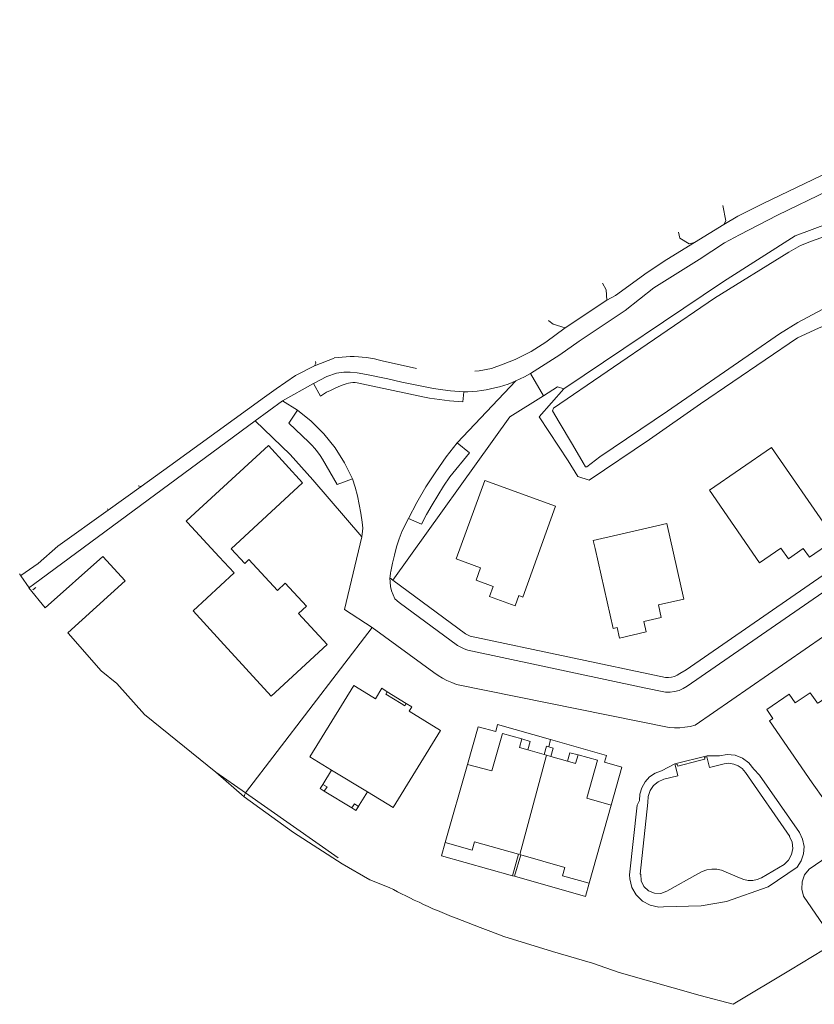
# Model space of a CAD drawing. Header units: metres. Extents: x 89888 to 94270, y 464165 to 468904.
# Tile 10 of 256: x 89888 to 89998, y 466237 to 466374. Entities that reach past the tile are written whole.
import ezdxf

# ---------------------------------------------------------------- set-up
doc = ezdxf.new("R2010")
doc.units = ezdxf.units.M
for name, color, linetype, lineweight in [('B_BEBOUWINGSGRENS_0', 251, 'CONTINUOUS', 13), ('B_LUIFEL_1', 251, 'CONTINUOUS', 13), ('B_OVERBOUWLIJN_LIJN_1', 251, 'CONTINUOUS', 13), ('B_TUSSENMUUR_0', 251, 'CONTINUOUS', 13), ('G_GRENS_ALGEMEEN_0', 251, 'CONTINUOUS', 13), ('T_CULTUURGRENS_0', 251, 'CONTINUOUS', 13), ('T_HEK_LIJN_0', 251, 'CONTINUOUS', 13), ('T_WALBESCHERMING_0', 251, 'CONTINUOUS', 13), ('V_WEGGRENS_0', 251, 'CONTINUOUS', 13), ('W_WALBESCHERMING_LIJN_0', 251, 'CONTINUOUS', 13), ('W_WATERGRENS_0', 251, 'CONTINUOUS', 13)]:
    doc.layers.add(name, color=color, linetype=linetype, lineweight=lineweight)

# ---------------------------------------------------------------- blocks, each defined once
blk = doc.blocks.new('OGT_BLOK2_ACAD_1_FMEBLOCK18')
at = {"layer": 'V_WEGGRENS_0'}
blk.add_line((9.74, -1.01), (9.74, -1.01), dxfattribs=at)
blk.add_lwpolyline([(1.68, -0.66), (-3.09, 0.41), (-3.63, 0.55), (-4.17, 0.68), (-4.72, 0.79), (-5.28, 0.87), (-5.84, 0.94), (-6.39, 0.98), (-6.95, 1.01), (-7.51, 1.01), (-8.07, 0.99), (-8.63, 0.95), (-9.19, 0.9), (-9.74, 0.82)], dxfattribs=at)
blk = doc.blocks.new('OGT_BLOK2_ACAD_1_FMEBLOCK16')
at = {"layer": 'T_CULTUURGRENS_0'}
blk.add_line((-3.08, -2.27), (-3.28, -1.42), dxfattribs=at)
blk.add_lwpolyline([(2.88, 2.27), (3.28, 0.14), (3.03, -0.35)], dxfattribs=at)

msp = doc.modelspace()

# ---------------------------------------------------------------- linework, layer by layer
at = {"layer": 'B_BEBOUWINGSGRENS_0'}
for p, q in [((89992.09, 466314.34), (89983.49, 466308.42)), ((89911.1, 466303.95), (89915.5, 466299.18)), ((89977.57, 466303.8), (89974.21, 466303.01)), ((89960.57, 466271.76), (89958.28, 466272.41)), ((89960.88, 466271.67), (89960.57, 466271.76)), ((89961.5, 466271.49), (89960.88, 466271.67)), ((89949.92, 466270.41), (89946.83, 466259.57)), ((89963.8, 466270.84), (89961.5, 466271.49)), ((89929.52, 466267.06), (89930.08, 466266.7)), ((89966.79, 466253.92), (89969.86, 466264.75)), ((89956.46, 466254.89), (89957.31, 466257.86)), ((89956.16, 466254.97), (89956.46, 466254.89))]:
    msp.add_line(p, q, dxfattribs=at)
for points in [[(89915.5, 466299.18), (89917.58, 466296.93), (89911.89, 466291.69), (89915.68, 466287.54), (89922.73, 466279.88), (89930.46, 466287), (89926.52, 466291.3), (89927.62, 466292.31), (89924.66, 466295.51), (89923.59, 466294.52), (89919.62, 466298.79), (89919.04, 466298.25), (89917.16, 466300.29), (89927.07, 466309.43), (89922.33, 466314.6), (89911.02, 466304.2), (89910.94, 466304.12), (89911.1, 466303.95)], [(89983.49, 466308.42), (89990.44, 466298.32), (89993.4, 466300.38), (89994.43, 466298.91), (89996.5, 466300.34), (89997.35, 466299.11), (90000.47, 466301.25), (89999.62, 466302.48), (90000.07, 466302.78), (89992.09, 466314.34)], [(89962.14, 466306.17), (89952.34, 466309.77), (89948.35, 466298.87)], [(89948.35, 466298.87), (89951.74, 466297.63), (89951.12, 466295.94), (89953.5, 466295.06), (89952.98, 466293.68), (89956.54, 466292.37), (89957.05, 466293.79), (89957.59, 466293.6), (89962.14, 466306.17)], [(89974.21, 466303.01), (89967.38, 466301.44), (89967.64, 466300.33), (89970.15, 466289.25), (89970.69, 466289.37), (89971.02, 466287.91), (89974.69, 466288.76), (89974.37, 466290.22), (89976.8, 466290.78), (89976.44, 466292.52), (89979.94, 466293.32), (89977.57, 466303.8)], [(89939.64, 466264.41), (89946.2, 466275.11), (89941.83, 466277.8), (89942.2, 466278.39), (89941.45, 466278.85), (89941.24, 466278.51), (89940.73, 466278.83), (89938.6, 466280.13), (89938.81, 466280.47), (89938.04, 466280.95), (89937.17, 466279.5), (89936.8, 466279.72), (89934.16, 466281.35), (89928.08, 466271.44), (89931.08, 466269.61)], [(90001.43, 466280.9), (89998.59, 466278.94), (89998.48, 466278.87), (89998.37, 466279.04), (89997.46, 466280.34), (89995.38, 466278.92), (89994.54, 466280.15), (89991.43, 466278.01), (89992.27, 466276.75), (89991.82, 466276.45), (89997.75, 466267.83), (89999.43, 466265.44), (90008.03, 466271.38)], [(89957.48, 466273.93), (89954.79, 466274.7), (89953.32, 466269.51), (89949.92, 466270.41)], [(89958.28, 466272.41), (89957.13, 466272.73), (89957.48, 466273.93)], [(89965.28, 466271.73), (89964.92, 466270.53), (89963.8, 466270.84)], [(89969.86, 466264.75), (89966.48, 466265.72), (89967.96, 466270.97), (89965.28, 466271.73)], [(89974.96, 466265.13), (89973.87, 466255.18), (89973.95, 466255.17), (89974.02, 466254.28), (89974.4, 466253.48), (89975.04, 466252.88), (89975.85, 466252.54), (89976.74, 466252.52), (89977.57, 466252.82), (89981.87, 466255.23), (89982.48, 466255.55), (89983.13, 466255.77), (89983.81, 466255.87), (89984.49, 466255.86), (89985.17, 466255.74), (89987.65, 466254.67), (89988.24, 466254.44), (89988.86, 466254.32), (89989.49, 466254.32), (89990.12, 466254.43), (89990.71, 466254.66), (89993.85, 466256.53), (89994.47, 466257.14), (89994.88, 466257.9), (89995.04, 466258.75), (89994.94, 466259.61), (89994.57, 466260.4), (89994.61, 466260.43), (89988.49, 466269.3), (89988.04, 466269.81), (89987.48, 466270.2), (89986.85, 466270.45), (89986.18, 466270.55), (89985.51, 466270.49), (89983.48, 466269.96), (89983.11, 466271.43), (89982.79, 466271.35), (89982.83, 466271.11), (89981.92, 466270.88), (89979.12, 466270.16), (89979.06, 466270.4), (89978.74, 466270.32), (89979.12, 466268.82), (89977.14, 466268.34), (89976.37, 466268), (89975.73, 466267.46), (89975.26, 466266.77), (89974.99, 466265.97), (89974.96, 466265.13)], [(89931.08, 466269.61), (89936.05, 466266.59), (89939.64, 466264.41)], [(89930.08, 466266.7), (89930.46, 466267.27), (89929.87, 466267.63), (89929.52, 466267.06)], [(89934.82, 466264.58), (89934.25, 466264.94), (89933.89, 466264.36), (89934.46, 466264.01), (89934.82, 466264.58)], [(89946.83, 466259.57), (89950.57, 466258.5), (89950.91, 466259.67), (89956.99, 466257.95), (89956.16, 466254.97)], [(90000.35, 466246.54), (90006.14, 466250.49), (90000.82, 466258.29), (89998.17, 466256.47), (89997.32, 466255.89), (89996.69, 466255.09), (89996.33, 466254.13), (89996.28, 466253.11), (89996.54, 466252.12), (90000.35, 466246.54)], [(89957.31, 466257.86), (89963.43, 466256.12), (89963.1, 466254.97), (89966.79, 466253.92)]]:
    msp.add_lwpolyline(points, dxfattribs=at)
at = {"layer": 'B_LUIFEL_1'}
msp.add_line((89961.45, 466273.84), (89961.19, 466272.85), dxfattribs=at)
for points in [[(89961.45, 466273.84), (89954.11, 466275.92), (89953.85, 466274.95), (89951.39, 466275.59), (89949.92, 466270.41)], [(89969.86, 466264.75), (89971.35, 466270), (89968.93, 466270.69), (89969.2, 466271.65), (89961.45, 466273.84)], [(89960.57, 466271.76), (89960.91, 466272.93), (89961.19, 466272.85)], [(89961.19, 466272.85), (89961.83, 466272.66), (89961.5, 466271.49)], [(89963.8, 466270.84), (89964.13, 466272.02), (89965.28, 466271.73)], [(89972.4, 466255.09), (89972.44, 466254.53), (89972.73, 466253.35), (89973.33, 466252.3), (89974.2, 466251.45), (89975.27, 466250.88), (89976.46, 466250.62), (89977.11, 466250.66), (89982.33, 466250.79), (89985.86, 466251.42), (89991.62, 466253.44), (89995.65, 466256.17), (89996.21, 466257.03), (89996.53, 466258), (89996.6, 466259.02), (89996.41, 466260.03), (89995.97, 466260.95), (89990.41, 466268.93), (89989.65, 466269.75), (89988.96, 466270.61), (89988.08, 466271.26), (89987.06, 466271.66), (89985.96, 466271.78), (89984.88, 466271.61), (89983.29, 466271.57), (89983.19, 466271.61), (89978.7, 466270.5), (89976.83, 466269.53), (89975.96, 466269.2), (89975.19, 466268.68), (89974.56, 466267.99), (89974.1, 466267.17), (89973.85, 466266.28), (89973.79, 466265.38), (89973.46, 466264.76), (89972.4, 466255.09)], [(89946.83, 466259.57), (89946.32, 466257.75), (89956.16, 466254.97)], [(89956.46, 466254.89), (89966.28, 466252.11), (89966.79, 466253.92)]]:
    msp.add_lwpolyline(points, dxfattribs=at)
at = {"layer": 'B_OVERBOUWLIJN_LIJN_1'}
msp.add_line((89938.81, 466280.47), (89941.45, 466278.85), dxfattribs=at)
for points in [[(89957.48, 466273.93), (89958.61, 466273.58), (89958.28, 466272.41)], [(89961.5, 466271.49), (89961.83, 466272.66), (89960.91, 466272.93), (89960.57, 466271.76)], [(89965.28, 466271.73), (89964.13, 466272.02), (89963.8, 466270.84)], [(89931.08, 466269.61), (89929.87, 466267.63), (89929.52, 466267.06), (89930.08, 466266.7), (89933.89, 466264.36), (89934.46, 466264.01), (89936.05, 466266.59)]]:
    msp.add_lwpolyline(points, dxfattribs=at)
at = {"layer": 'B_TUSSENMUUR_0'}
msp.add_lwpolyline([(89960.88, 466271.67), (89957.21, 466257.89), (89957.31, 466257.86)], dxfattribs=at)
at = {"layer": 'G_GRENS_ALGEMEEN_0'}
msp.add_line((89936.7, 466289.37), (89919.17, 466266.44), dxfattribs=at)
for points in [[(90084.29, 466354.2), (90083.54, 466354.45), (90078.67, 466356.04), (90074.06, 466357.52), (90071.84, 466358.23), (90066.4, 466358.15), (90060.1, 466356.48), (90034.21, 466345.83), (89998.63, 466330.86), (89995.7, 466329.54), (89982.25, 466320.36), (89975.15, 466315.45), (89966.81, 466309.78), (89965.23, 466310.3), (89963.9, 466312.46), (89959.86, 466318.57), (89963.29, 466322.46)], [(89919.17, 466266.44), (89919.05, 466266.29), (89918.95, 466265.91)]]:
    msp.add_lwpolyline(points, dxfattribs=at)
at = {"layer": 'T_CULTUURGRENS_0'}
for p, q in [((89960.47, 466321.5), (89958.66, 466324.59)), ((89904.28, 466309.01), (89904.67, 466308.91))]:
    msp.add_line(p, q, dxfattribs=at)
for points in [[(89963.29, 466322.46), (89985.43, 466337.35), (89995.39, 466343.64), (90000.07, 466345.42), (90011.36, 466349.86), (90014.28, 466350.78), (90016.43, 466352.24), (90019.17, 466353.16), (90022.41, 466354.61), (90025.8, 466355.77), (90029.1, 466357.35), (90032.88, 466358.93), (90044.03, 466363.53), (90051.48, 466366.4), (90060.82, 466370.21), (90065.51, 466371.22), (90072.89, 466371.13), (90076.07, 466370.64), (90080.41, 466369.2), (90086.08, 466367.1), (90097.12, 466362.96)], [(89981.4, 466342.73), (89980.68, 466342.54), (89979.39, 466343.32)], [(89968.66, 466337.08), (89968.66, 466337.08), (89969.18, 466336.16), (89969.27, 466334.75)], [(89963.48, 466330.93), (89961.8, 466331.42), (89961.19, 466331.9), (89961.18, 466331.94)], [(89928.87, 466326.25), (89928.89, 466326.02), (89928.71, 466325.66)]]:
    msp.add_lwpolyline(points, dxfattribs=at)
at = {"layer": 'T_HEK_LIJN_0'}
msp.add_line((89889.64, 466294.59), (89890.06, 466294.9), dxfattribs=at)
at = {"layer": 'T_WALBESCHERMING_0'}
msp.add_lwpolyline([(89939.09, 466253.32), (89939.66, 466253.04), (89940.23, 466252.76), (89940.79, 466252.47), (89941.36, 466252.19), (89941.92, 466251.91), (89942.56, 466251.6), (89943.21, 466251.3), (89943.85, 466251), (89944.49, 466250.7), (89945.13, 466250.4), (89945.78, 466250.13), (89946.43, 466249.86), (89947.08, 466249.59), (89947.73, 466249.33), (89948.38, 466249.07), (89951.67, 466247.78), (89953.15, 466247.22), (89954.99, 466246.57), (89961.72, 466244.47), (89967.28, 466242.85)], dxfattribs=at)
at = {"layer": 'V_WEGGRENS_0'}
for p, q in [((89985.5, 466345.24), (89981.4, 466342.73)), ((89969.27, 466334.75), (89963.48, 466330.93)), ((89931.45, 466326.72), (89928.71, 466325.66)), ((89948.48, 466314.99), (89956.63, 466323.54)), ((89928.57, 466323.18), (89924.27, 466320.78)), ((89920.51, 466318.02), (89924.27, 466320.78)), ((89924.27, 466320.78), (89926.34, 466319.49)), ((89908.66, 466311.79), (89904.67, 466308.91)), ((89904.67, 466308.91), (89900.11, 466305.65)), ((89900.11, 466305.65), (89899.99, 466305.83)), ((89893.12, 466300.67), (89900.11, 466305.65)), ((89893.1, 466300.71), (89893.12, 466300.67)), ((89887.98, 466296.59), (89887.98, 466296.59)), ((89939.58, 466295.93), (89939.18, 466296.25))]:
    msp.add_line(p, q, dxfattribs=at)
for points in [[(89958.66, 466324.59), (89962.73, 466327.18), (89965.4, 466329.08), (89971.79, 466333.33), (89975.79, 466336.44), (89982.04, 466340.39), (89985.55, 466342.69), (89987.64, 466343.82), (89992.9, 466346.51), (90000, 466349.94), (90002.12, 466351.08), (90005.52, 466352.77), (90011.86, 466355.28), (90012.72, 466355.59), (90027.18, 466360.68), (90032.15, 466362.48), (90034.34, 466363.3), (90038.8, 466364.89), (90047.68, 466368.13), (90053.26, 466370.59), (90060.36, 466373.62)], [(90002.33, 466353.7), (90001.25, 466353.21), (90000.11, 466352.52), (89991.02, 466348.18), (89987.4, 466346.37), (89985.5, 466345.24)], [(89981.4, 466342.73), (89977.58, 466340.37), (89974.86, 466338.58), (89970.46, 466335.41), (89969.27, 466334.75)], [(90082.25, 466333.12), (90011.25, 466304.91), (89980.26, 466283.53), (89979.38, 466282.99), (89979.02, 466282.77), (89978.63, 466282.6), (89978.23, 466282.49), (89977.81, 466282.43), (89977.39, 466282.43), (89950.3, 466288.17), (89949.65, 466288.51), (89939.58, 466295.93)], [(89963.48, 466330.93), (89960.8, 466328.91), (89958.77, 466327.62), (89956.54, 466326.54), (89954.89, 466325.86), (89953.25, 466325.29), (89951.56, 466324.96), (89950.94, 466324.9)], [(89928.71, 466325.66), (89926.09, 466324.28), (89923.38, 466322.44), (89921.8, 466321.3), (89908.66, 466311.79)], [(89928.57, 466323.18), (89930.42, 466324.16), (89931.79, 466324.63)], [(89931.79, 466324.63), (89932.79, 466324.75), (89933.65, 466324.75), (89934.62, 466324.66), (89935.93, 466324.44), (89938.88, 466323.82), (89940.84, 466323.38), (89942.93, 466322.95), (89945.24, 466322.49), (89946.53, 466322.32), (89947.58, 466322.19), (89949.43, 466322.06)], [(89956.63, 466323.54), (89956.15, 466323.32), (89955.56, 466323.1), (89954.96, 466322.91), (89954.35, 466322.73), (89953.74, 466322.57), (89953.13, 466322.44), (89952.51, 466322.32), (89951.89, 466322.22), (89951.26, 466322.15), (89950.63, 466322.09), (89950, 466322.06), (89949.43, 466322.06)], [(89956.63, 466323.54), (89957.83, 466324.11), (89958.66, 466324.59)], [(89949.43, 466322.06), (89949.3, 466320.63), (89947.45, 466320.78), (89946.75, 466320.86), (89946.05, 466320.96), (89945.35, 466321.07), (89944.66, 466321.18), (89943.96, 466321.31), (89934.65, 466323.29), (89934.34, 466323.32), (89934.04, 466323.32), (89933.73, 466323.29), (89933.42, 466323.23), (89933.13, 466323.15), (89932.57, 466322.94), (89932.02, 466322.72), (89931.47, 466322.48), (89930.93, 466322.24), (89930.39, 466321.98), (89929.54, 466321.44), (89928.57, 466323.18)], [(89963.29, 466322.46), (89962.43, 466322.73), (89960.47, 466321.5)], [(89960.47, 466321.5), (89955.8, 466318.57), (89939.58, 466295.93)], [(89926.34, 466319.49), (89925.15, 466317.71), (89927.93, 466315.05), (89928.36, 466314.63), (89928.76, 466314.18), (89929.14, 466313.71), (89929.5, 466313.22), (89929.83, 466312.72), (89931.87, 466309.19), (89933.99, 466310)], [(89926.34, 466319.49), (89928.27, 466317.95), (89930.02, 466316.21), (89931.57, 466314.29), (89932.9, 466312.21), (89933.99, 466310)], [(89889.15, 466294.89), (89889.24, 466294.97), (89889.73, 466295.33), (89920.51, 466318.02)], [(89935.29, 466301.93), (89928.49, 466309.82), (89925.32, 466313.36), (89920.51, 466318.02)], [(89941.73, 466304.5), (89942.9, 466306.71), (89944.17, 466308.86), (89945.52, 466310.97), (89946.96, 466313.01), (89948.48, 466314.99)], [(89941.73, 466304.5), (89943.54, 466303.69), (89944.26, 466305.04), (89945.02, 466306.37), (89945.8, 466307.68), (89946.62, 466308.97), (89947.47, 466310.24), (89950.22, 466313.6), (89948.48, 466314.99)], [(89933.99, 466310), (89934.34, 466308.82), (89934.66, 466307.62), (89934.93, 466306.41), (89935.16, 466305.2), (89935.34, 466303.97), (89935.38, 466303.56), (89935.4, 466303.15), (89935.39, 466302.74), (89935.35, 466302.33), (89935.29, 466301.93)], [(89936.7, 466289.37), (89945.27, 466283.15), (89945.85, 466282.73), (89946.46, 466282.35), (89947.09, 466282.02), (89947.74, 466281.73), (89948.41, 466281.48), (89977.9, 466275.52), (89978.63, 466275.47), (89979.36, 466275.48), (89980.09, 466275.54), (89980.81, 466275.66), (89981.52, 466275.83), (90014.56, 466298.67), (90030.81, 466305.22)], [(89939.18, 466296.25), (89939.2, 466296.43), (89939.21, 466296.61), (89939.24, 466296.78), (89939.27, 466296.96), (89939.3, 466297.14), (89939.52, 466298.28), (89939.79, 466299.42), (89940.1, 466300.54), (89940.46, 466301.65), (89940.88, 466302.75), (89941.73, 466304.5)], [(89935.29, 466301.93), (89932.9, 466291.89), (89936.7, 466289.37)], [(90010.88, 466302.26), (89980.4, 466281.23), (89979.85, 466280.91), (89979.27, 466280.66), (89978.65, 466280.49), (89978.02, 466280.41), (89977.38, 466280.41), (89974.45, 466281.01), (89949.98, 466286.22), (89949.68, 466286.33), (89949.39, 466286.45), (89949.1, 466286.58), (89948.81, 466286.72), (89948.53, 466286.87), (89940.44, 466292.84), (89939.88, 466293.35), (89939.61, 466293.89), (89939.4, 466294.46), (89939.26, 466295.05), (89939.19, 466295.65), (89939.18, 466296.25)], [(89893.12, 466300.67), (89890.4, 466298.26), (89887.98, 466296.59)]]:
    msp.add_lwpolyline(points, dxfattribs=at)
at = {"layer": 'W_WALBESCHERMING_LIJN_0'}
for p, q in [((89887.96, 466296.62), (89887.83, 466296.8)), ((89887.98, 466296.59), (89887.96, 466296.62)), ((89888.01, 466296.55), (89887.98, 466296.59)), ((89915.03, 466269.34), (89919.17, 466266.44)), ((89919.17, 466266.44), (89932, 466257.45))]:
    msp.add_line(p, q, dxfattribs=at)
msp.add_lwpolyline([(89901.29, 466281.62), (89905.13, 466277.31), (89915.03, 466269.34)], dxfattribs=at)
at = {"layer": 'W_WATERGRENS_0'}
for p, q in [((89887.84, 466296.8), (89887.96, 466296.62)), ((89887.96, 466296.62), (89887.98, 466296.59)), ((89887.98, 466296.59), (89888.01, 466296.55)), ((89888.01, 466296.55), (89889.15, 466294.89)), ((89915.03, 466269.34), (89918.95, 466265.91)), ((89986.79, 466237.15), (89994.73, 466241.95))]:
    msp.add_line(p, q, dxfattribs=at)
for points in [[(90004.46, 466345.36), (89997.65, 466342.9), (89996.12, 466342.33), (89994.51, 466341.4), (89984.2, 466335.01), (89961.84, 466319.77), (89961.72, 466319.42), (89962.64, 466317.84), (89964.51, 466314.72), (89965.98, 466312.18), (89966.29, 466311.62), (89966.47, 466311.65), (89968.28, 466313.01), (89977.68, 466319.37), (89989.46, 466327.48), (89993.2, 466330.06), (89995.72, 466331.63), (89999.1, 466333.44)], [(89891.38, 466292.1), (89899.35, 466299.21), (89902.45, 466295.85), (89894.53, 466288.65)], [(89889.15, 466294.89), (89889.12, 466294.86), (89891.38, 466292.1)], [(89894.53, 466288.65), (89894.57, 466288.6), (89899.13, 466283.38), (89901.29, 466281.62)], [(89918.95, 466265.91), (89925.79, 466260.95), (89932.56, 466256.62), (89936.39, 466254.38), (89939.09, 466253.32)], [(89994.73, 466241.95), (90006.92, 466249.33), (90006.58, 466249.87)], [(89967.28, 466242.85), (89970.97, 466241.54), (89982.19, 466238.38), (89986.79, 466237.15)]]:
    msp.add_lwpolyline(points, dxfattribs=at)

# ---------------------------------------------------------------- block references
at = {"layer": 'T_CULTUURGRENS_0'}
msp.add_blockref('OGT_BLOK2_ACAD_1_FMEBLOCK16', (89982.47, 466345.59), dxfattribs=at)
at = {"layer": 'V_WEGGRENS_0'}
msp.add_blockref('OGT_BLOK2_ACAD_1_FMEBLOCK18', (89941.19, 466325.91), dxfattribs=at)

doc.saveas('drawing.dxf')
